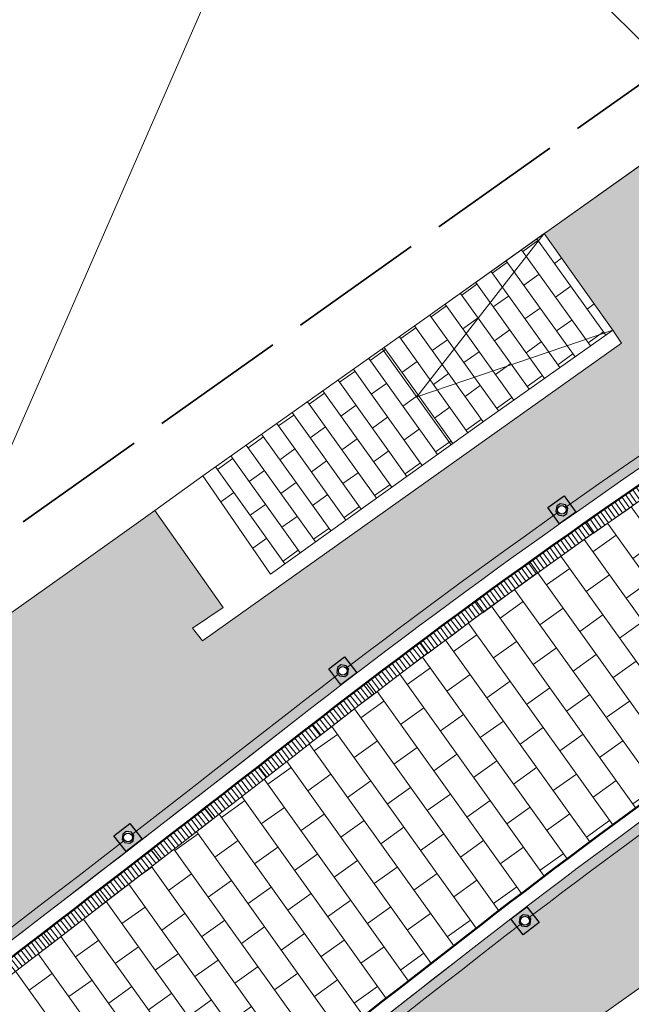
# Model space of a CAD drawing. Header units: metres. Extents: x 196674 to 197628, y 355499 to 356232.
# Tile 191 of 209: x 196792 to 196801, y 356143 to 356158. Entities that reach past the tile are written whole.
import ezdxf

# ---------------------------------------------------------------- set-up
doc = ezdxf.new("R2010")
doc.units = ezdxf.units.M
doc.set_wipeout_variables(frame=1)
doc.linetypes.add('ZZ-SYSTEEMGRENS-SO', pattern=[5, 4, -1])
doc.layers.get('0').update_dxf_attribs({"lineweight": 25})
for name, color, linetype, lineweight in [('N-WE-IE-MEUBILAIR_WEGMEUBILAIR_PAAL-S-50', 7, 'Continuous', 25), ('N-WE-VH-KANTOPSLUITING_ACHTERKANTBAND-G', 50, 'Continuous', 18), ('N-WE-VH-MATERIAALGRENS-G', 7, 'Continuous', 13), ('N-WE-VH-OPENVERHARDING_BETONSTRAATSTEEN_ZWART_WEISGRAU-SCHWARZ_230x160x100_MOLENSTRAAT-A', 252, 'Continuous', 0)]:
    doc.layers.add(name, color=color, linetype=linetype, lineweight=lineweight)
for name, color, linetype, lineweight, true_color in [('N-WE-KL-WATER-S-200', 7, 'Continuous', 25, 0x1e0ae6), ('N-WE-RI-GWA_GOOT_LIJNGOOT-S', 7, 'Continuous', 5, 0xff8000), ('N-WE-VH-KANTOPSLUITING_OPSLUITBAND_200X250-G', 7, 'Continuous', 50, 0x0029a5), ('N-WE-VH-OPENVERHARDING_STRAATBAKSTEEN_DF_HALFSTEENS_ROOD-A', 7, 'Continuous', 0, 0x8e230b), ('X-XX-AL-GRENS_SYSTEEMGRENS-G', 7, 'ZZ-SYSTEEMGRENS-SO', 35, 0xd60036)]:
    doc.layers.add(name, color=color, linetype=linetype, lineweight=lineweight, true_color=true_color)
doc.layers.add('N-WE-VH-HULPLIJN-G', color=40, linetype='Continuous', lineweight=5, plot=False)
doc.layers.add('X-XX-AL-HULPLIJN-G', color=234, linetype='Continuous', lineweight=18, plot=False)
pattern_1 = [(215.57, (196790.4262236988, 356144.8961409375), (-0.4326770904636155, -0.8183950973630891), [0.276, -0.276]), (305.57, (196790.4262236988, 356144.8961409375), (0.2244999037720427, 0.1605484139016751), [])]

# ---------------------------------------------------------------- blocks, each defined once
blk = doc.blocks.new('Betonpaal')
blk.add_wipeout([(-0.029999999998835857, 0.0850000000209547), (0.029999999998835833, 0.0850000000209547), (0.0849999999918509, 0.03000000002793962), (0.0849999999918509, -0.029999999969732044), (0.029999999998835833, -0.08500000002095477), (-0.029999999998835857, -0.08500000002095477), (-0.08499999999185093, -0.029999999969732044), (-0.08499999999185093, 0.03000000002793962)])
at = {"flags": 128}
for points in [[(-0.1475000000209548, 0.1475000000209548), (0.1474999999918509, 0.1475000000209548), (0.1474999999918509, -0.1474999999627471), (-0.1475000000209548, -0.1474999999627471)], [(0.02999999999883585, 0.08500000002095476), (-0.02999999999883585, 0.08500000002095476), (-0.08499999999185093, 0.03000000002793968), (-0.08499999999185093, -0.02999999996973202), (-0.02999999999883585, -0.08500000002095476), (0.02999999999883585, -0.08500000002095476), (0.08499999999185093, -0.02999999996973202), (0.08499999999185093, 0.03000000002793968)]]:
    blk.add_lwpolyline(points, close=True, dxfattribs=at)
blk.add_circle((0, 0), 0.065)
blk = doc.blocks.new('*U89')
at = {"layer": 'N-WE-IE-MEUBILAIR_WEGMEUBILAIR_PAAL-S-50', "rotation": 0.007495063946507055}
blk.add_blockref('Betonpaal', (0, 0), dxfattribs=at)
blk = doc.blocks.new('*U90')
at = {"color": 0, "linetype": 'ByBlock', "lineweight": -2, "transparency": 16777216}
for p, rotation in [((196799.6594684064, 356150.3374975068), 35.19030044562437), ((196796.4364040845, 356147.9689922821), 37.4311522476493), ((196793.276598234, 356145.5163288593), 37.73160290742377)]:
    blk.add_blockref('*U89', p, dxfattribs=dict(at, rotation=rotation))
blk = doc.blocks.new('*U93')
at = {"layer": 'N-WE-IE-MEUBILAIR_WEGMEUBILAIR_PAAL-S-50', "rotation": 0.00731569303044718}
blk.add_blockref('Betonpaal', (0, 0), dxfattribs=at)
blk = doc.blocks.new('*U94')
at = {"color": 0, "linetype": 'ByBlock', "lineweight": -2, "transparency": 16777216, "rotation": 37.49366008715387}
blk.add_blockref('*U93', (196799.1173430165, 356144.2910924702), dxfattribs=at)
blk = doc.blocks.new('Lijngoot 1000')
blk.add_wipeout([(0, 6.661338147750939e-16), (1.0000000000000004, 5.820810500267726e-11), (1.000000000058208, -0.1999999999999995), (5.820771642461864e-11, -0.1999999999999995)])
h = blk.add_hatch()
h.set_pattern_fill('ANSI31', color=256, scale=0.02, angle=45)
h.set_pattern_definition([(90, (2.91038304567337e-11, -0.1000000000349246), (-0.0635, 0), [])])
h.paths.add_polyline_path([(0, 0), (1, 5.820766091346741e-11), (1.000000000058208, -0.2), (5.820777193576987e-11, -0.2)])
at = {"flags": 128}
blk.add_lwpolyline([(0, 0), (1, 5.820766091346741e-11), (1.000000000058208, -0.2), (5.820777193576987e-11, -0.2)], close=True, dxfattribs=at)
blk = doc.blocks.new('*U166')
at = {"layer": 'N-WE-RI-GWA_GOOT_LIJNGOOT-S', "rotation": 0.03548835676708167}
blk.add_blockref('Lijngoot 1000', (0, 0), dxfattribs=at)
blk = doc.blocks.new('*U167')
at = {"layer": 'N-WE-KL-WATER-S-200', "color": 0, "linetype": 'ByBlock', "lineweight": -2, "transparency": 16777216, "rotation": 37.4984072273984}
blk.add_blockref('*U166', (196791.2401973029, 356143.5053934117), dxfattribs=at)
at = {"layer": 'N-WE-KL-WATER-S-200', "color": 0, "linetype": 'ByBlock', "lineweight": -2, "transparency": 16777216, "rotation": 37.58048405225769}
blk.add_blockref('*U166', (196792.0331312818, 356144.1147008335), dxfattribs=at)
at = {"layer": 'N-WE-KL-WATER-S-200', "color": 0, "linetype": 'ByBlock', "lineweight": -2, "transparency": 16777216, "rotation": 37.66256087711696}
blk.add_blockref('*U166', (196792.8251916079, 356144.7251435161), dxfattribs=at)
at = {"layer": 'N-WE-KL-WATER-S-200', "color": 0, "linetype": 'ByBlock', "lineweight": -2, "transparency": 16777216, "rotation": 37.74463770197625}
blk.add_blockref('*U166', (196793.6163766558, 356145.336720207), dxfattribs=at)
at = {"layer": 'N-WE-KL-WATER-S-200', "color": 0, "linetype": 'ByBlock', "lineweight": -2, "transparency": 16777216, "rotation": 37.82671452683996}
blk.add_blockref('*U166', (196794.4066848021, 356145.9494296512), dxfattribs=at)
at = {"layer": 'N-WE-KL-WATER-S-200', "color": 0, "linetype": 'ByBlock', "lineweight": -2, "transparency": 16777216, "rotation": 37.90879135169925}
blk.add_blockref('*U166', (196795.1961144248, 356146.5632705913), dxfattribs=at)
at = {"layer": 'N-WE-KL-WATER-S-200', "color": 0, "linetype": 'ByBlock', "lineweight": -2, "transparency": 16777216, "rotation": 37.90298307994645}
blk.add_blockref('*U166', (196795.9847282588, 356147.1781592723), dxfattribs=at)
at = {"layer": 'N-WE-KL-WATER-S-200', "color": 0, "linetype": 'ByBlock', "lineweight": -2, "transparency": 16777216, "rotation": 37.34084641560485}
blk.add_blockref('*U166', (196796.7767812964, 356147.7886049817), dxfattribs=at)
at = {"layer": 'N-WE-KL-WATER-S-200', "color": 0, "linetype": 'ByBlock', "lineweight": -2, "transparency": 16777216, "rotation": 36.77870975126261}
blk.add_blockref('*U166', (196797.574785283, 356148.391250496), dxfattribs=at)
at = {"layer": 'N-WE-KL-WATER-S-200', "color": 0, "linetype": 'ByBlock', "lineweight": -2, "transparency": 16777216, "rotation": 36.21657308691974}
blk.add_blockref('*U166', (196798.3786634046, 356148.9860378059), dxfattribs=at)
at = {"layer": 'N-WE-KL-WATER-S-200', "color": 0, "linetype": 'ByBlock', "lineweight": -2, "transparency": 16777216, "rotation": 35.6544364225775}
blk.add_blockref('*U166', (196799.1883382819, 356149.5729096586), dxfattribs=at)
at = {"layer": 'N-WE-KL-WATER-S-200', "color": 0, "linetype": 'ByBlock', "lineweight": -2, "transparency": 16777216, "rotation": 35.09229975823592}
blk.add_blockref('*U166', (196800.0037319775, 356150.1518095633), dxfattribs=at)

msp = doc.modelspace()

# ---------------------------------------------------------------- hatches: boundary and pattern name
at = {"layer": 'N-WE-VH-OPENVERHARDING_BETONSTRAATSTEEN_ZWART_WEISGRAU-SCHWARZ_230x160x100_MOLENSTRAAT-A'}
h = msp.add_hatch(dxfattribs=at)
h.set_pattern_fill('AVH-BSS_KEIFORMAAT_HALFST', color=256, scale=4, angle=215.57, pattern_type=2)
h.set_pattern_definition([(215.57, (196793.0956163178, 356392.0304392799), (-0.09731748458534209, -0.5859430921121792), [0.42, -0.42]), (305.57, (196793.0956163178, 356392.0304392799), (0.3416302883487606, 0.2443128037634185), [])])
edge = h.paths.add_edge_path()
edge.add_line((196812.9287444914, 356153.545989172), (196816.8662164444, 356155.6179241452))
edge.add_arc((196820.5915921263, 356148.5382838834), 7.999983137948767, 105.5681667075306, 117.7537823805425, ccw=False)
edge.add_line((196818.444519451, 356156.2447622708), (196816.992735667, 356159.6733941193))
edge.add_line((196816.992735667, 356159.6733941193), (196816.8675227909, 356159.9691054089))
edge.add_line((196816.8675227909, 356159.9691054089), (196816.3973854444, 356159.7213427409))
edge.add_line((196816.3973854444, 356159.7213427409), (196816.4901873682, 356159.5452482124))
edge.add_line((196816.4901873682, 356159.5452482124), (196811.3552134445, 356156.848272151))
edge.add_arc((196858.477441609, 356066.9977437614), 101.4574878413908, 117.6748227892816, 128.0100181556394)
edge.add_arc((196356.6812788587, 356709.8712389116), 714.0704131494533, 306.1498087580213, 307.968754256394, ccw=False)
edge.add_line((196777.9103743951, 356133.2755365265), (196780.0722519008, 356130.3394702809))
edge.add_arc((196366.2941227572, 356697.337147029), 701.9249999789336, 306.1208618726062, 307.979671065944)
edge.add_arc((196858.5995986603, 356066.7538312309), 98.07499987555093, 117.7537694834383, 127.9796710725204, ccw=False)
at = {"layer": 'N-WE-VH-OPENVERHARDING_STRAATBAKSTEEN_DF_HALFSTEENS_ROOD-A'}
h = msp.add_hatch(dxfattribs=at)
h.set_pattern_fill('AVH-BSS_DIKFORMAAT_HALFST', color=256, scale=4, angle=215.57, pattern_type=2)
h.set_pattern_definition(pattern_1)
edge = h.paths.add_edge_path()
edge.add_arc((196858.5999346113, 356066.75402385), 102.1249999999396, 117.75376948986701, 127.97967106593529, ccw=False)
edge.add_line((196811.0431057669, 356157.1302577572), (196816.7896006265, 356160.1541176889))
edge.add_line((196816.7896006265, 356160.1541176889), (196815.8694818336, 356162.3271331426))
edge.add_line((196815.8694818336, 356162.3271331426), (196815.5156674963, 356162.2119255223))
edge.add_line((196815.5156674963, 356162.2119255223), (196815.414312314, 356162.537663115))
edge.add_line((196815.414312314, 356162.537663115), (196815.3377053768, 356162.5100631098))
edge.add_line((196815.3377053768, 356162.5100631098), (196815.3780195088, 356162.3761146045))
edge.add_line((196815.3780195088, 356162.3761146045), (196814.0976350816, 356161.870671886))
edge.add_line((196814.0976350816, 356161.870671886), (196814.0360465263, 356162.0657423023))
edge.add_line((196814.0360465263, 356162.0657423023), (196813.1577946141, 356161.7534897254))
edge.add_line((196813.1577946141, 356161.7534897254), (196813.1905251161, 356161.5230950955))
edge.add_line((196813.1905251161, 356161.5230950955), (196811.9369931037, 356161.1099704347))
edge.add_line((196811.9369931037, 356161.1099704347), (196811.8801426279, 356161.2981220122))
edge.add_line((196811.8801426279, 356161.2981220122), (196811.6384724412, 356161.217071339))
edge.add_line((196811.6384724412, 356161.217071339), (196810.6835088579, 356160.8715228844))
edge.add_line((196810.6835088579, 356160.8715228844), (196806.2968111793, 356159.3024254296))
edge.add_line((196806.2968111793, 356159.3024254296), (196802.85663606, 356156.8584873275))
edge.add_line((196802.85663606, 356156.8584873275), (196803.9570108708, 356155.3095601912))
edge.add_line((196803.9570108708, 356155.3095601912), (196802.9193345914, 356154.5723835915))
edge.add_line((196802.9193345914, 356154.5723835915), (196801.8189597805, 356156.1213107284))
edge.add_line((196801.8189597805, 356156.1213107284), (196799.4750611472, 356154.4561794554))
edge.add_line((196799.4750611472, 356154.4561794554), (196799.4006466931, 356154.4030704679))
edge.add_line((196799.4006466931, 356154.4030704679), (196800.4090656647, 356152.9835836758))
edge.add_line((196800.4090656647, 356152.9835836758), (196800.5393428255, 356152.791315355))
edge.add_line((196800.5393428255, 356152.791315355), (196794.3716275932, 356148.4088483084))
edge.add_line((196794.3716275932, 356148.4088483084), (196794.2234455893, 356148.5988852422))
edge.add_line((196794.2234455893, 356148.5988852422), (196794.6747048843, 356148.8993689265))
edge.add_line((196794.6747048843, 356148.8993689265), (196793.6723409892, 356150.3272832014))
edge.add_line((196793.6723409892, 356150.3272832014), (196792.3497349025, 356149.388754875))
edge.add_line((196792.3497349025, 356149.388754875), (196790.219280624, 356147.8765428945))
edge.add_line((196790.219280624, 356147.8765428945), (196791.3190337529, 356146.3271742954))
edge.add_line((196791.3190337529, 356146.3271742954), (196790.2505834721, 356145.5687804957))
edge.add_line((196790.2505834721, 356145.5687804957), (196789.1508303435, 356147.1181490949))
edge.add_line((196789.1508303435, 356147.1181490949), (196785.9868025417, 356144.8722990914))
edge.add_line((196785.9868025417, 356144.8722990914), (196787.0865556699, 356143.322930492))
edge.add_line((196787.0865556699, 356143.322930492), (196786.0467490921, 356142.584868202))
edge.add_line((196786.0467490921, 356142.584868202), (196784.9484185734, 356144.1322325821))
edge.add_line((196784.9484185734, 356144.1322325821), (196781.7674154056, 356141.8773473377))
edge.add_line((196781.7674154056, 356141.8773473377), (196782.8671155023, 356140.3280534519))
edge.add_line((196782.8671155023, 356140.3280534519), (196781.831304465, 356139.591398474))
edge.add_line((196781.831304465, 356139.591398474), (196780.7297249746, 356141.140331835))
edge.add_line((196780.7297249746, 356141.140331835), (196777.5515819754, 356138.8796873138))
edge.add_line((196777.5515819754, 356138.8796873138), (196778.6508778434, 356137.3299942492))
edge.add_line((196778.6508778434, 356137.3299942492), (196777.6164081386, 356136.596179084))
edge.add_line((196777.6164081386, 356136.596179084), (196776.5171122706, 356138.1458721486))
edge.add_line((196776.5171122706, 356138.1458721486), (196774.1471756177, 356136.4620852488))
edge.add_line((196774.1471756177, 356136.4620852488), (196764.6572064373, 356129.7431866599))
edge.add_line((196764.6572064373, 356129.7431866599), (196764.062846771, 356129.3627139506))
edge.add_line((196764.062846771, 356129.3627139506), (196765.6358015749, 356127.1402017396))
edge.add_line((196765.6358015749, 356127.1402017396), (196773.9277354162, 356133.0087126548))
edge.add_line((196773.9277354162, 356133.0087126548), (196774.1173527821, 356132.750697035))
edge.add_line((196774.1173527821, 356132.750697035), (196767.1735963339, 356127.8211640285))
edge.add_line((196767.1735963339, 356127.8211640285), (196765.4864257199, 356126.6234026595))
edge.add_line((196765.4864257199, 356126.6234026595), (196766.3150467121, 356125.4867957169))
edge.add_arc((196366.294458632, 356697.3373397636), 697.874999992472, 304.9735378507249, 307.979671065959)
h = msp.add_hatch(dxfattribs=at)
h.set_pattern_fill('AVH-BSS_DIKFORMAAT_HALFST', color=256, scale=4, angle=215.57, pattern_type=2)
h.set_pattern_definition([(215.57, (196789.0177439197, 356133.8977733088), (-0.4326770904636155, -0.8183950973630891), [0.276, -0.276]), (305.57, (196789.0177439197, 356133.8977733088), (0.2244999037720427, 0.1605484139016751), [])])
edge = h.paths.add_edge_path()
edge.add_line((196789.0177439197, 356133.8977733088), (196788.5930925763, 356134.4894693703))
edge.add_line((196788.5930925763, 356134.4894693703), (196797.1664099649, 356140.7204919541))
edge.add_line((196797.1664099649, 356140.7204919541), (196807.0749517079, 356147.7590037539))
edge.add_line((196807.0749517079, 356147.7590037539), (196813.7764382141, 356150.7597590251))
edge.add_line((196813.7764382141, 356150.7597590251), (196813.7078293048, 356150.9845116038))
edge.add_line((196813.7078293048, 356150.9845116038), (196815.7296891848, 356151.8921634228))
edge.add_line((196815.7296891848, 356151.8921634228), (196815.8195648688, 356151.6792093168))
edge.add_line((196815.8195648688, 356151.6792093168), (196816.2855491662, 356151.8882656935))
edge.add_line((196816.2855491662, 356151.8882656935), (196816.1652459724, 356152.1631013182))
edge.add_line((196816.1652459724, 356152.1631013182), (196816.8346109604, 356152.4488588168))
edge.add_line((196816.8346109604, 356152.4488588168), (196816.9534374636, 356152.1733927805))
edge.add_line((196816.9534374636, 356152.1733927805), (196819.6679262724, 356153.3564670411))
edge.add_line((196819.6679262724, 356153.3564670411), (196818.5235140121, 356156.059189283))
edge.add_arc((196820.5595922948, 356148.6352585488), 7.698075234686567, 105.3367615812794, 117.3048881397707)
edge.add_line((196817.0282899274, 356155.4755996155), (196813.0221586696, 356153.3691609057))
edge.add_arc((196858.599741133, 356066.7543234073), 97.87464481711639, 117.7537881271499, 127.9796733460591)
edge.add_arc((196366.2944586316, 356697.3373397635), 702.124999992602, 304.9803159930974, 307.97967334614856, ccw=False)
edge.add_line((196768.8191980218, 356122.051889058), (196770.0166493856, 356120.4093630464))
edge.add_line((196770.0166493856, 356120.4093630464), (196772.3454490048, 356122.062520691))
edge.add_line((196772.3454490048, 356122.062520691), (196771.8326904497, 356122.8095734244))
edge.add_line((196771.8326904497, 356122.8095734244), (196773.2963276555, 356123.8441068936))
edge.add_line((196773.2963276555, 356123.8441068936), (196773.82748299, 356123.114580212))
edge.add_line((196773.82748299, 356123.114580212), (196775.6365815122, 356124.3988148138))
edge.add_line((196775.6365815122, 356124.3988148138), (196775.1124180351, 356125.1223072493))
edge.add_line((196775.1124180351, 356125.1223072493), (196776.6014041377, 356126.1791428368))
edge.add_line((196776.6014041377, 356126.1791428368), (196777.1104573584, 356125.4450830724))
edge.add_line((196777.1104573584, 356125.4450830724), (196778.9228314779, 356126.7316429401))
edge.add_line((196778.9228314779, 356126.7316429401), (196778.3841761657, 356127.4900826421))
edge.add_line((196778.3841761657, 356127.4900826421), (196779.8682824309, 356128.5292333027))
edge.add_line((196779.8682824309, 356128.5292333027), (196780.398925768, 356127.7794860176))
edge.add_line((196780.398925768, 356127.7794860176), (196782.1779996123, 356129.042406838))
edge.add_line((196782.1779996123, 356129.042406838), (196781.6458563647, 356129.7932050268))
edge.add_line((196781.6458563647, 356129.7932050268), (196783.1082266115, 356130.8379794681))
edge.add_line((196783.1082266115, 356130.8379794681), (196783.6467189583, 356130.0850146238))
edge.add_line((196783.6467189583, 356130.0850146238), (196785.455409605, 356131.3689596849))
edge.add_line((196785.455409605, 356131.3689596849), (196784.9180801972, 356132.1278648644))
edge.add_line((196784.9180801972, 356132.1278648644), (196786.3740277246, 356133.1633553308))
edge.add_line((196786.3740277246, 356133.1633553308), (196786.9228304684, 356132.4106457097))
edge.add_line((196786.9228304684, 356132.4106457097), (196789.0177439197, 356133.8977733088))
h = msp.add_hatch(dxfattribs=at)
h.set_pattern_fill('AVH-BSS_DIKFORMAAT_HALFST', color=256, scale=4, angle=215.57, pattern_type=2)
h.set_pattern_definition(pattern_1)
h.paths.add_polyline_path([(196794.3752659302, 356150.8380207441), (196795.3730088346, 356149.3935429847), (196798.506950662, 356151.6368252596), (196800.4090656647, 356152.9835836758), (196799.4006466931, 356154.4030704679), (196797.7241000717, 356153.2065328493)])

# ---------------------------------------------------------------- next in the draw order: block references
at = {"layer": 'N-WE-KL-WATER-S-200'}
msp.add_blockref('*U167', (-0.0003358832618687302, -0.0001927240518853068), dxfattribs=at)

# ---------------------------------------------------------------- next in the draw order: linework, layer by layer
at = {"layer": 'N-WE-VH-HULPLIJN-G', "flags": 128}
for points in [[(196768.1483947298, 356141.2265640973), (196776.61, 356138.2), (196777.45, 356138.85), (196776.8888875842, 356147.0299316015), (196780.81, 356141.2), (196781.65, 356141.87), (196780.6195867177, 356150.5971379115), (196785.03, 356144.19), (196785.88, 356144.85), (196784.4727241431, 356150.9411036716), (196789.24, 356147.17), (196790.08, 356147.9), (196796.1613049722, 356161.8323793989), (196801.92, 356156.16), (196802.74, 356156.85), (196801.7171769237, 356166.1018123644)], [(196735.9420043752, 356153.0645919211), (196741.1307085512, 356148.2877374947), (196744.6897071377, 356145.0079085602), (196750.3739057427, 356140.7098835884), (196754.1710225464, 356137.8373266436), (196759.2517792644, 356132.9169100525), (196762.9133918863, 356129.4399483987), (196763.4443275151, 356129.4180742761), (196764.062846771, 356129.3627139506), (196764.6572064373, 356129.7431866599), (196774.1471756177, 356136.4620852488), (196781.2372270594, 356141.5010157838), (196792.3497349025, 356149.388754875), (196793.6723409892, 356150.3272832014), (196794.3752659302, 356150.8380207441), (196797.7241000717, 356153.2065328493), (196799.4750611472, 356154.4561794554), (196806.2968111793, 356159.3024254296), (196810.6835088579, 356160.8715228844)], [(196806.2968111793, 356159.3024254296), (196802.85663606, 356156.8584873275), (196803.9570108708, 356155.3095601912), (196802.9193345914, 356154.5723835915), (196801.8189597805, 356156.1213107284), (196799.4750611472, 356154.4561794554), (196799.4006466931, 356154.4030704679), (196800.4090656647, 356152.9835836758), (196800.5393428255, 356152.791315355), (196794.3716275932, 356148.4088483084), (196794.2234455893, 356148.5988852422), (196794.6747048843, 356148.8993689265), (196793.6723409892, 356150.3272832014), (196792.3497349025, 356149.388754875), (196790.219280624, 356147.8765428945)], [(196793.6723409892, 356150.3272832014), (196794.6747048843, 356148.8993689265), (196794.2234455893, 356148.5988852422), (196794.3716275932, 356148.4088483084), (196800.5393428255, 356152.791315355), (196800.4090656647, 356152.9835836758), (196799.4005314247, 356154.4032327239)], [(196780.2170917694, 356095.5587500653), (196776.2002910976, 356105.5159804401), (196775.6988398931, 356106.747830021), (196774.8187127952, 356108.8108035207), (196773.0935671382, 356113.3030594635), (196771.3041336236, 356117.2758473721), (196771.0113864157, 356117.1594044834), (196770.732929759, 356117.8712936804), (196770.8609951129, 356117.932529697), (196770.722096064, 356118.3895694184), (196770.9893032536, 356118.4847574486), (196771.1068030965, 356118.2158254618), (196775.8932325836, 356120.0236277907), (196783.1405765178, 356126.0160037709), (196790.3894581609, 356131.9864690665), (196788.5930925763, 356134.4894693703), (196797.1664099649, 356140.7204919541), (196807.0749517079, 356147.7590037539)], [(196773.82748299, 356123.114580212), (196775.6365815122, 356124.3988148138), (196775.1124180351, 356125.1223072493), (196776.6014041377, 356126.1791428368), (196777.1104573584, 356125.4450830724), (196778.9228314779, 356126.7316429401), (196778.3841761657, 356127.4900826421), (196779.8682824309, 356128.5292333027), (196780.398925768, 356127.7794860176), (196782.1779996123, 356129.042406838), (196781.6458563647, 356129.7932050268), (196783.1082266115, 356130.8379794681), (196783.6467189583, 356130.0850146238), (196785.455409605, 356131.3689596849), (196784.9180801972, 356132.1278648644), (196786.3740277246, 356133.1633553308), (196786.9228304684, 356132.4106457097), (196789.0177439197, 356133.8977733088), (196788.5930925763, 356134.4894693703), (196797.1664099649, 356140.7204919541), (196807.0749517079, 356147.7590037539)]]:
    msp.add_lwpolyline(points, dxfattribs=at)
for points in [[(196816.9549405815, 356160.9274174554), (196816.6648292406, 356160.7765390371), (196813.1229523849, 356158.9345125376, 0.0891559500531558), (196810.9732548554, 356157.2630013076, 0.04464854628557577), (196795.6617564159, 356147.3701596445, -0.00824873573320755), (196777.2856373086, 356133.5054262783, -0.009323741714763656)], [(196766.3150467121, 356125.4867957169, 0.01311748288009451), (196795.7540636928, 356147.2519252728, -0.04464854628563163), (196811.0431057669, 356157.1302577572)], [(196841.9064225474, 356115.8676421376), (196840.9637797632, 356117.985961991, -0.01358580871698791), (196838.8904860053, 356123.0081553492), (196828.0667946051, 356151.3891560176, 0.4498288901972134), (196816.8665523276, 356155.6181168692), (196812.9290803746, 356153.546181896, 0.04464854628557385), (196798.2463601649, 356144.0595972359, -0.01308928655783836), (196768.7013557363, 356122.2135315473, -0.01308928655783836)], [(196813.0221586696, 356153.3691609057, 0.04464847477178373), (196798.3694585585, 356143.901968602, -0.01308791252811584), (196768.8191980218, 356122.051889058)], [(196812.0979907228, 356152.7060160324, 0.04176099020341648), (196798.4617438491, 356143.7837170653, -0.008248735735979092), (196779.9657904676, 356129.8285690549)]]:
    msp.add_lwpolyline(points, format="xyb", dxfattribs=at)
msp.add_lwpolyline([(196812.9287444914, 356153.545989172), (196816.8662164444, 356155.6179241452, -0.05321993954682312), (196818.444519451, 356156.2447622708), (196816.992735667, 356159.6733941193), (196816.8675227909, 356159.9691054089), (196816.3973854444, 356159.7213427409), (196816.4901873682, 356159.5452482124), (196811.3552134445, 356156.848272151, 0.04512639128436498), (196795.9999967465, 356146.9364122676, -0.007936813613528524), (196777.9103743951, 356133.2755365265), (196780.0722519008, 356130.3394702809, 0.008110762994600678), (196798.2460242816, 356144.0594045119, -0.04464854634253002)], format="xyb", close=True, dxfattribs=at)
msp.add_lwpolyline([(196794.3752659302, 356150.8380207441), (196795.3730088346, 356149.3935429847), (196798.506950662, 356151.6368252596), (196800.4090656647, 356152.9835836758), (196799.4006466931, 356154.4030704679), (196797.7241000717, 356153.2065328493)], close=True, dxfattribs=at)
at = {"layer": 'N-WE-VH-KANTOPSLUITING_ACHTERKANTBAND-G', "flags": 128}
for points in [[(196816.7896006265, 356160.1541176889), (196811.0431057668, 356157.1302577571, 0.04464854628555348), (196795.7540636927, 356147.2519252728, -0.008403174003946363), (196777.0255559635, 356133.1303907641, -0.008403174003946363)], [(196818.498406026, 356156.0522575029, 0.0514201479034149), (196817.0282899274, 356155.4755996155), (196813.0221586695, 356153.3691609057, 0.04464854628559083), (196798.3694365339, 356143.901951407, -0.008395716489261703), (196779.5438052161, 356129.7067440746, -0.008395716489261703)]]:
    msp.add_lwpolyline(points, format="xyb", dxfattribs=at)
at = {"layer": 'N-WE-VH-KANTOPSLUITING_OPSLUITBAND_200X250-G', "flags": 128}
for points in [[(196816.8678586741, 356159.9692981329), (196811.1362403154, 356156.9532663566, 0.04464854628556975), (196795.8771400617, 356147.0942794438, -0.007042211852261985), (196780.2093165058, 356135.2135135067, -0.007042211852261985)], [(196818.4448553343, 356156.2449549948, 0.05321982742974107), (196816.8665523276, 356155.6181168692), (196812.9290803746, 356153.546181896, 0.04464854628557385), (196798.2463601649, 356144.0595972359, -0.007042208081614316), (196782.4921344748, 356132.1133131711, -0.007042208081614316)]]:
    msp.add_lwpolyline(points, format="xyb", dxfattribs=at)
at = {"layer": 'N-WE-VH-MATERIAALGRENS-G', "flags": 128}
for points in [[(196799.4005314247, 356154.4032327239), (196797.5252722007, 356151.9999166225), (196800.4090656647, 356152.9835836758)], [(196800.4090656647, 356152.9835836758), (196799.4005314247, 356154.4032327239)], [(196797.0208417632, 356152.7046231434), (196798.0297026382, 356151.2952101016)]]:
    msp.add_lwpolyline(points, dxfattribs=at)

# ---------------------------------------------------------------- next in the draw order: block references
msp.add_blockref('*U90', (0, 0))

# ---------------------------------------------------------------- next in the draw order: block references
msp.add_blockref('*U94', (0, 0))

# ---------------------------------------------------------------- next in the draw order: linework, layer by layer
at = {"layer": 'X-XX-AL-GRENS_SYSTEEMGRENS-G', "ltscale": 0.5, "flags": 128}
msp.add_lwpolyline([(197173.0845801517, 355664.4267221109), (197172.678291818, 355658.1040395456), (197176.2062336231, 355657.9276386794), (197179.6585214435, 355660.8258546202), (197196.8460500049, 355641.1849859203), (197196.618113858, 355640.9851655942), (197203.3658004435, 355633.2880423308), (197204.598351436, 355636.2035375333), (197206.181120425, 355637.5931654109), (197210.3450714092, 355632.9793581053), (197211.1344663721, 355633.8542043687), (197215.577003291, 355630.1111014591), (197222.812057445, 355638.6980935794), (197225.7729980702, 355636.1981525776), (197252.4997837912, 355613.6295939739), (197256.3974516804, 355618.2471244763), (197230.4350738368, 355640.1698336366), (197234.5465854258, 355645.0395252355), (197230.9951246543, 355648.102425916), (197227.7363916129, 355651.014992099), (197227.7150354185, 355650.9915016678), (197227.3858924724, 355651.2966605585), (197230.5297411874, 355654.3837220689), (197222.7747070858, 355662.5864016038), (197213.3031688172, 355673.0409596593), (197208.7438719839, 355679.5515306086), (197204.6678372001, 355688.2834966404), (197202.9207222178, 355693.3147658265), (197202.5296188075, 355695.8358091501), (197209.2561496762, 355696.7388380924), (197208.765603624, 355699.4053961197), (197208.8375775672, 355699.4157603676), (197208.4960738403, 355702.0476424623), (197209.7550059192, 355702.1614664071), (197209.6289773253, 355703.3557373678), (197209.431316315, 355705.9322142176), (197209.3853665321, 355708.5054020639), (197209.4909423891, 355711.0763696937), (197209.825975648, 355714.406320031), (197209.1003553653, 355714.700446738), (197209.2732684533, 355715.2254737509), (197208.7827839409, 355715.4092287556), (197209.8333840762, 355718.2914021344), (197204.6571410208, 355720.1605124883), (197206.9259623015, 355726.3911903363), (197207.3755778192, 355727.6258113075), (197205.6951706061, 355728.2354618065), (197201.970541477, 355729.6509828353, -0.03199396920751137), (197199.2658455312, 355725.4928494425), (197194.4988616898, 355729.2364659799), (197191.8020115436, 355731.3330088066), (197190.6829954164, 355730.2418318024), (197188.9323846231, 355731.7580333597, 0.01582069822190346), (197191.308975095, 355733.798286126), (197190.5246250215, 355734.700084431), (197189.8547559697, 355735.4391273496), (197188.5065648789, 355737.3969406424), (197188.3768484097, 355737.5504837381), (197186.2264232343, 355740.6599554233), (197185.4143065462, 355740.8273772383), (197177.0047230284, 355735.000759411), (197161.0308464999, 355735.7499021), (197143.9921317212, 355736.546230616), (197117.3114725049, 355737.8750504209), (197104.5701917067, 355738.4152468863), (197089.3270001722, 355739.2400485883), (197089.4979420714, 355743.4763910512), (197087.6423294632, 355744.6045541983), (197087.2320594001, 355744.8539874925), (197086.4302028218, 355745.4612094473), (197085.6301577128, 355746.0670596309), (197084.2515270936, 355747.3631431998), (197083.0033431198, 355748.790046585), (197081.9521148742, 355750.2640411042), (197081.052108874, 355751.8364435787), (197080.680597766, 355752.6629727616), (197080.3089695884, 355753.4897623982), (197079.7287775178, 355755.2084983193), (197079.3027229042, 355757.0287405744), (197079.0552433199, 355758.8767777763), (197078.9881413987, 355760.748092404), (197079.0484954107, 355761.6954089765), (197079.4901165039, 355761.5482019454), (197081.8987959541, 355767.3947458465), (197083.4122910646, 355769.9863346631), (197084.9290730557, 355772.1438856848), (197085.2777218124, 355772.6391357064), (197085.9504292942, 355773.4546849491), (197087.2615113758, 355775.0451778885), (197089.4568843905, 355777.2328139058), (197092.7058230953, 355779.8115121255), (197090.7255592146, 355782.8612331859), (197090.5279328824, 355783.1655891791), (197094.0593130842, 355784.7965387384), (197089.240221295, 355793.944965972), (197079.8514273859, 355789.6587774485), (197073.1066642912, 355808.1301448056), (197062.6964714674, 355839.0387078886), (197050.201550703, 355834.8591941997), (197054.256388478, 355823.4068109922), (197060.9054150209, 355805.9824325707), (197064.0917084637, 355798.9340248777), (197065.6061934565, 355785.3714584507), (197066.4118943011, 355778.1591798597), (197064.2976158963, 355775.7696807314), (197061.8930028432, 355773.065075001), (197059.8798242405, 355770.937906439), (197059.567781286, 355770.7063368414), (197054.395078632, 355766.8676324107), (197050.1449273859, 355764.4954855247), (197046.646028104, 355763.2036366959), (197046.6485450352, 355763.1967402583), (197042.8018864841, 355761.7681380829), (197042.6247659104, 355761.7025895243), (197032.2172606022, 355760.2665015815), (197022.1724443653, 355758.1057256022), (197022.1490316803, 355758.1349914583), (197018.4791559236, 355757.3507739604), (197017.1834583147, 355757.8590001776), (197013.9320116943, 355762.4906063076), (197012.2359937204, 355764.9334332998), (197011.548662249, 355765.9454268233), (197009.5874376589, 355768.7952768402), (197008.1879451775, 355770.6627745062), (197008.1739746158, 355770.651876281), (197004.3621297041, 355775.7021426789), (197000.7500667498, 355780.6711859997), (196997.3281167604, 355785.4310589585), (196992.0624097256, 355792.5561596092), (196987.5636689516, 355799.6503659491), (196980.2918957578, 355812.3582609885), (196971.7451011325, 355828.1610038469), (196956.4456734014, 355821.2458726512), (196960.0166344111, 355812.4100996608), (196962.4976294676, 355807.0886023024, -0.6085831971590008), (196961.4131292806, 355806.2394416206), (196970.6320923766, 355792.5786144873), (196976.225457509, 355784.303374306), (196982.879968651, 355776.9163582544), (196982.5041383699, 355776.476222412), (196987.7472751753, 355765.3430715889), (196990.3620391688, 355759.9089379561), (196989.6128942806, 355758.3801676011), (196986.801356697, 355757.089894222), (196981.5916446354, 355758.3619052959), (196976.4931413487, 355759.6093032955), (196973.9250311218, 355760.2238822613), (196971.9270970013, 355760.7020113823), (196970.093883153, 355761.1263081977), (196965.2690985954, 355762.243003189), (196955.7026120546, 355764.457163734), (196954.8259486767, 355764.7114400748), (196955.7288446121, 355765.5914382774), (196946.4199106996, 355767.8862061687), (196945.5109518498, 355767.0898728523), (196943.3561815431, 355767.6616250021), (196942.0243707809, 355768.0150110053), (196940.699224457, 355768.3753913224), (196937.911680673, 355769.161377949), (196937.9158913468, 355769.1720679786), (196934.1448626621, 355770.5833311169), (196931.0328001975, 355771.949971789), (196928.1497259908, 355773.3159879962), (196926.2238803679, 355774.3657393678), (196926.7008714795, 355775.2077771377), (196923.9720996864, 355776.8118532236), (196922.1171638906, 355777.9575551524), (196917.5440237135, 355780.8012867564), (196917.0166342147, 355779.9474843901), (196915.4224701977, 355780.9309636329), (196913.0167641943, 355782.4772167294), (196912.757872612, 355782.6539056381), (196911.190523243, 355783.7714957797), (196908.5042566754, 355786.2619442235), (196907.2206986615, 355787.4460719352), (196905.8442773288, 355789.1071714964), (196903.2522146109, 355793.7425243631), (196899.3236920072, 355801.1348770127), (196896.7844047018, 355806.8801932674), (196892.3931631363, 355816.7971943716), (196889.396342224, 355823.7408055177), (196885.4294056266, 355833.1531130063), (196886.3148759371, 355833.6745129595), (196885.0357126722, 355834.4994199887), (196884.9096875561, 355834.6903417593), (196883.5318420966, 355838.2464489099), (196881.8574062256, 355842.456115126), (196879.7964254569, 355847.3435551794), (196879.5508475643, 355847.9274201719), (196877.9207976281, 355851.9810838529), (196875.2708346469, 355858.5729917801), (196872.6243587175, 355865.1536886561), (196870.4789281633, 355870.5362599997), (196868.3870366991, 355875.7889875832), (196865.3800609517, 355883.3409266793), (196863.5295936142, 355887.9873007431), (196863.4110328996, 355888.2849971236), (196862.7400305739, 355889.9711056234), (196863.0622626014, 355890.0962442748), (196861.3970005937, 355894.1395962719), (196861.4037374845, 355894.142038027), (196859.229652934, 355899.4431236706), (196859.0298403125, 355899.3580359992), (196858.8952095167, 355899.696553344), (196858.3959365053, 355900.9492390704), (196849.546747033, 355923.1807260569), (196850.1922005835, 355924.6939033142), (196860.258528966, 355928.6657372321), (196869.5490503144, 355931.0234685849), (196873.3453938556, 355931.8019435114), (196886.2438454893, 355935.4284136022), (196898.3098795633, 355938.5764862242), (196898.3110943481, 355938.5724965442), (196903.1917021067, 355939.7712405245), (196904.7097162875, 355939.0568809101), (196905.0282216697, 355938.2924679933), (196909.0130922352, 355939.952830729), (196908.2642147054, 355942.2627148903), (196902.9799573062, 355958.738663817), (196902.4497829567, 355960.2008490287), (196901.8115777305, 355961.6192158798), (196900.9680556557, 355963.3204536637), (196898.0063144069, 355968.7541705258), (196894.5625896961, 355975.3226559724), (196892.3896866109, 355979.4813913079), (196888.5416758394, 355987.5664713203), (196887.4815956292, 355987.0834539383), (196885.6442474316, 355986.3271839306), (196885.5076204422, 355986.6344104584), (196873.7642690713, 355982.4273955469), (196860.8311621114, 355977.7025315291), (196860.6501748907, 355978.1868262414), (196859.8859481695, 355980.2917607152), (196853.3128873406, 355977.7107309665), (196853.73029577, 355976.6477246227), (196849.4907683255, 355974.9886047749), (196849.0872389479, 355976.0301083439), (196843.9608105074, 355973.9918913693), (196837.8119168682, 355989.4043746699), (196834.5901124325, 355988.2958011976), (196829.2277835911, 355986.0429299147), (196828.1156368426, 355985.4996470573), (196826.3328622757, 355984.7522034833), (196824.2538081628, 355989.7933135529), (196823.3493071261, 355989.4238303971), (196821.5217528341, 355993.9636112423), (196822.4415567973, 355994.327010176), (196811.4142395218, 356022.6098143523), (196811.1941616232, 356022.5241126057), (196809.0787073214, 356027.7608173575), (196808.1570951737, 356027.399245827), (196802.10045471, 356042.8370581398), (196803.0324375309, 356043.2047289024), (196801.2251267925, 356047.7859519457), (196800.9629805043, 356047.6825342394), (196799.5580754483, 356051.2186581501), (196798.9326303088, 356050.9700967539), (196795.7620501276, 356058.7913388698), (196785.962956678, 356083.7526770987), (196782.5256602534, 356092.3853087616), (196783.4607012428, 356092.7526788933), (196781.019036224, 356098.8045971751), (196780.1137519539, 356098.4428009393), (196778.7301102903, 356101.9178165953), (196774.5320198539, 356112.348299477), (196772.2902714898, 356117.515377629), (196776.44078803, 356119.079716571), (196791.849465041, 356131.7811384), (196790.0748953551, 356134.2200693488), (196802.0204483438, 356142.8516660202), (196802.0676224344, 356142.8083428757), (196807.6543048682, 356146.8198669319), (196821.3261595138, 356152.9520820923), (196824.118863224, 356147.8038902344), (196826.9348279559, 356140.6494155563), (196826.9667213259, 356140.5675271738), (196829.5085456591, 356133.5350799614), (196829.5777539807, 356133.3434260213), (196832.2898444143, 356127.7055041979), (196833.7548698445, 356124.6604513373), (196834.9901440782, 356122.0931766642), (196835.0225480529, 356122.0325953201), (196835.1990731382, 356121.7003128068), (196837.0506620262, 356117.8328811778), (196837.4462851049, 356117.0125892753), (196839.1926216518, 356113.3926815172), (196841.4323661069, 356114.511984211), (196841.8392721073, 356113.6336860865), (196848.0955434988, 356116.517072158), (196847.6769788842, 356117.425259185), (196852.5147321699, 356119.6548795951), (196850.4481800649, 356123.3458274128), (196845.5717484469, 356132.2801574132), (196843.8176550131, 356136.7414412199), (196842.4688873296, 356140.1178663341), (196840.0819394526, 356146.0228419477), (196839.9684512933, 356146.3257976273), (196837.6473192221, 356152.5214195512), (196836.4018865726, 356158.1741344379), (196834.8989662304, 356157.8391461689), (196833.0580044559, 356165.8451506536), (196834.6039987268, 356166.1812686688), (196833.231549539, 356172.4004655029), (196818.5547710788, 356168.2850407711), (196819.0904617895, 356165.4031631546), (196818.6774567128, 356164.7734485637), (196805.8544307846, 356160.1790812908), (196763.847697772, 356130.3813046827), (196763.5509762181, 356130.4127969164), (196762.5818188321, 356130.5249803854), (196761.7183121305, 356129.7086118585, 0.04730650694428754), (196752.2297252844, 356136.4176360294), (196747.6793319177, 356140.070134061), (196742.0814451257, 356144.4630395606), (196738.7537234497, 356147.2546337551), (196734.7560397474, 356150.8499354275), (196729.666907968, 356145.2019173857), (196729.4110213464, 356144.9179294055), (196728.5373751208, 356145.25504501), (196726.9098917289, 356145.8830452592), (196726.6614752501, 356145.2392657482), (196726.5077088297, 356145.3668838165), (196724.5966113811, 356147.0002316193), (196723.2386024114, 356148.3499242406), (196720.9989937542, 356150.8008754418), (196719.8259691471, 356152.0571855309), (196717.8551161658, 356153.8806850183), (196716.3066054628, 356155.1783671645), (196713.4920412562, 356157.0380855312), (196712.711518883, 356157.526736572), (196710.5865978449, 356158.6597682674), (196709.0460740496, 356159.8798850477, -0.1436820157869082), (196707.9944026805, 356162.614189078), (196707.7956403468, 356165.0395700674), (196705.255843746, 356165.9921554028), (196703.9080476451, 356165.8817021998), (196704.296213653, 356161.5859622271), (196704.322643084, 356161.4572245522), (196699.9945406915, 356161.1598107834), (196700.4765585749, 356140.6409319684, -0.8375811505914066), (196697.1042396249, 356117.7401990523), (196690.2804314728, 356092.1839640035, 0.01148923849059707), (196682.1238954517, 356058.6533288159), (196678.2447453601, 356040.9444071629), (196676.8078900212, 356034.3849397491), (196676.7367004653, 356034.0373672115), (196673.76097036, 356020.1679628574), (196685.4972137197, 356017.0123139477), (196688.4141098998, 356023.4875724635), (196684.7023326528, 356025.1594317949), (196684.8709302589, 356032.3200466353), (196686.954459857, 356036.67925281), (196701.2270857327, 356066.3816892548), (196697.4228360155, 356068.2135735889), (196701.9253072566, 356087.990611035), (196702.113404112, 356090.4525884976), (196703.1938799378, 356090.1812386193), (196704.7481254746, 356094.7148607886), (196705.3277865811, 356095.9075069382), (196706.1690198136, 356096.9042763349), (196707.142583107, 356097.5850231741), (196708.3354430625, 356098.0646037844), (196709.2981925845, 356097.8962027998), (196710.1314496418, 356097.4912135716), (196711.0135994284, 356096.7398888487), (196711.613187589, 356094.6944549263), (196715.3306055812, 356098.6467015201), (196723.1713741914, 356104.959617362), (196732.8379125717, 356111.0407349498), (196733.3237033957, 356110.1763676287), (196733.395023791, 356110.047721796, 0.4142124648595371), (196734.754474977, 356109.6579975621), (196736.9542150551, 356108.9736747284, -0.02164444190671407), (196739.4192796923, 356107.5715157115, 0.0006306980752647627), (196739.4214182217, 356107.5701773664, -0.2262979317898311), (196739.4250952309, 356107.5644124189), (196739.8764398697, 356106.708415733), (196739.5816296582, 356106.4366577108), (196740.3007240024, 356104.7008456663), (196740.9509263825, 356104.9922062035), (196741.9809548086, 356103.0387080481), (196744.8395286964, 356104.2229286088, -0.3990416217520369), (196746.5871881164, 356103.5518771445), (196746.6513408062, 356103.3996378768), (196746.689370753, 356103.0266088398), (196746.4151777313, 356101.5848105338), (196747.429397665, 356101.3609511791), (196747.5333455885, 356101.2994572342), (196747.5384435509, 356101.2929342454), (196766.0705486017, 356056.7132555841), (196765.1623874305, 356056.3282861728), (196767.2394890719, 356051.1270879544), (196768.1793575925, 356051.5344794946), (196771.4711978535, 356043.8233024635), (196774.40164759, 356036.7635904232), (196774.0151730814, 356036.5839879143), (196774.7283105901, 356034.7171646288), (196775.4376722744, 356034.2825268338), (196775.853972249, 356033.3023071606), (196775.6600364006, 356032.5504327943), (196776.765634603, 356029.8908119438), (196776.718840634, 356029.8583752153), (196777.0974306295, 356028.7594125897), (196777.9658206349, 356027.7189745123), (196778.0591666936, 356026.3169710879), (196778.4461698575, 356025.4565066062), (196778.8262353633, 356024.4427094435), (196778.82622122, 356024.4427022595), (196778.8266270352, 356024.4416646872), (196779.3783198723, 356022.97006407), (196779.3990069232, 356022.9782259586), (196780.7255773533, 356019.5865020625), (196780.754093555, 356019.5982524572), (196782.2401021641, 356015.8367131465), (196783.4327975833, 356012.7766123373), (196782.5021506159, 356012.4159202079), (196784.7325956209, 356006.6609931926), (196786.038590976, 356007.1671596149), (196787.6956637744, 356002.99373992), (196787.5357676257, 356002.9336515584), (196788.527525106, 356000.4577747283), (196788.2725773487, 356000.3582829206), (196788.9724314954, 355999.1126709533), (196789.3908675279, 355998.5302971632), (196789.7536275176, 355998.0254125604), (196789.9147147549, 355996.5999778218), (196790.4410486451, 355995.4737364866), (196790.4469192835, 355995.47546678), (196790.6242366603, 355994.9662783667), (196790.9335315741, 355995.0883984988), (196793.8902314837, 355987.5860400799), (196793.7542048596, 355987.5476454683), (196795.505857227, 355983.2445885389), (196795.6242983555, 355983.312781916), (196796.991807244, 355979.8198586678), (196797.0047048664, 355979.7233568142), (196796.9933585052, 355979.6824914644), (196796.9669683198, 355979.6505170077), (196796.822975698, 355979.5766059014), (196795.3985459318, 355979.0322727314), (196797.1469514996, 355974.4569848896), (196797.1501836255, 355974.4582530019), (196795.4187218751, 355970.4877992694), (196796.2201695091, 355969.6560949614), (196797.0849824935, 355967.4537241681), (196798.9466017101, 355968.1847329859), (196800.5529653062, 355968.8170288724), (196800.6150046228, 355968.7023501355), (196800.8616512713, 355968.7744826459), (196801.6407865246, 355967.8232749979), (196801.6785991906, 355967.7771113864), (196801.6961792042, 355966.4146603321), (196801.7040832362, 355965.8020978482, 0.2098831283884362), (196802.0368526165, 355965.0700742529, 0.1229137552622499), (196802.0944480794, 355964.5891732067), (196802.9107575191, 355962.4451987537), (196803.0986146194, 355962.5296289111, 0.04929694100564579), (196803.2118388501, 355962.3687718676), (196804.3748923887, 355961.0206686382), (196804.4152792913, 355960.973855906), (196804.4401436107, 355960.2826278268), (196804.4459236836, 355960.1212617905), (196803.9148513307, 355960.1157297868), (196805.8237591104, 355955.3454282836), (196806.4277367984, 355955.633371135), (196806.6532355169, 355955.5186944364), (196807.0270248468, 355954.5686016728), (196806.896691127, 355954.2200849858), (196806.3685258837, 355953.9064868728), (196808.2467157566, 355949.1968786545), (196809.0713129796, 355949.5131897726), (196810.7611227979, 355945.21653999), (196812.8164223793, 355939.9905657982), (196815.7958787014, 355932.7153467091), (196817.2786866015, 355929.1286764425), (196819.2233460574, 355924.3463577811), (196820.974699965, 355919.8030463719), (196821.7022264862, 355917.7120897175), (196822.8275510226, 355914.9902061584), (196826.5518493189, 355905.5439142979), (196827.5083210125, 355903.1053161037), (196827.5308293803, 355903.1196992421), (196828.5703350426, 355900.3870734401, 0.1057314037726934), (196828.7975064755, 355900.0358952, 0.1359501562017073), (196828.9295866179, 355899.5185573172), (196829.4561675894, 355898.5993144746), (196829.938950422, 355897.0408730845, 0.1142322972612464), (196830.1661458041, 355896.6512290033, 0.1021066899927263), (196830.23636084, 355896.2531616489), (196830.8234352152, 355894.775179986, 0.09413674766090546), (196831.0235326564, 355894.4601106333, 0.07582889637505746), (196831.0699955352, 355894.1621297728), (196831.3336353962, 355893.3277624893), (196830.5490288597, 355891.650566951), (196830.730654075, 355891.1774844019), (196831.6305612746, 355889.0373983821), (196832.1718899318, 355888.9724389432), (196833.8661398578, 355884.6967749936), (196833.0916363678, 355884.3898747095), (196834.2334853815, 355881.5063921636), (196835.7340846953, 355881.0039957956), (196836.3963712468, 355880.6373454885), (196840.5779483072, 355870.1214583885), (196841.1998491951, 355870.3833319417), (196841.8607508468, 355868.7841549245), (196841.3542408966, 355868.5492854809), (196842.9471889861, 355864.5225379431), (196843.474497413, 355864.7627851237), (196844.0946204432, 355863.1667495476), (196843.4777571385, 355862.8872750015), (196845.6058022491, 355857.295932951), (196845.6591832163, 355857.3179956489), (196848.9573390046, 355849.3870718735), (196849.4691744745, 355849.5945842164), (196850.1900661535, 355847.7561027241), (196849.7024440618, 355847.5164343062), (196851.7354952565, 355842.3219023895), (196851.9803218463, 355841.6963600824), (196852.2130822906, 355841.1927849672), (196852.6975573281, 355840.1446276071), (196853.8314006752, 355837.546665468), (196857.1022606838, 355828.931799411), (196857.1021774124, 355828.9317655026), (196857.104474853, 355828.9259676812), (196857.5027287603, 355827.8770374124), (196857.5177064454, 355827.8831363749), (196859.2608649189, 355823.4841013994, 0.1197895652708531), (196859.5336863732, 355823.098470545, 0.1217854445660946), (196859.5998818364, 355822.6230344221), (196860.3813539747, 355820.6705579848), (196861.5845120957, 355817.6645162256), (196865.3571916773, 355808.1762108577), (196866.650424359, 355804.9223955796), (196866.9894190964, 355804.0482756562), (196869.9609907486, 355796.3858853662), (196870.2417437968, 355795.6982130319), (196874.2597470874, 355785.8213624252), (196876.4751023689, 355779.9106257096), (196876.5248359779, 355779.9270586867), (196877.4783340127, 355777.609714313), (196877.4870572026, 355777.6127263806, 0.01261409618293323), (196879.1276028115, 355773.4671132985), (196880.5794819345, 355769.9265380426), (196879.4564760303, 355768.8985009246), (196871.5899269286, 355765.9267262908), (196874.6150694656, 355763.7405958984), (196870.7815163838, 355762.3431721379), (196871.1765744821, 355761.2637959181), (196873.4589399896, 355754.9534811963), (196873.8205499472, 355753.8743063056), (196877.933770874, 355755.2526192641), (196879.3161058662, 355751.4604592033), (196887.4423074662, 355755.0355723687), (196887.6524770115, 355755.1609821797), (196887.7433886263, 355755.192988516), (196887.8657880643, 355755.2134610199), (196887.9953583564, 355755.215742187), (196888.0352466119, 355755.2100166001), (196888.0806541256, 355755.194805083), (196888.1556229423, 355755.1569219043), (196888.2342456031, 355755.1058393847), (196888.2799178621, 355755.067193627), (196888.3187308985, 355755.0246841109), (196888.3560790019, 355754.9712798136), (196888.4037650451, 355754.8834089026), (196890.242957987, 355750.9480844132), (196890.4947138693, 355750.6026519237), (196890.4494791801, 355750.5430745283), (196891.628236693, 355748.1977836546), (196891.6577586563, 355747.9263099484), (196893.7087405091, 355743.5292781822), (196894.4921495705, 355741.852565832), (196896.872192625, 355740.7600377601), (196896.2575067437, 355739.8318439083), (196898.2715684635, 355738.9073148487), (196899.8509010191, 355738.4527733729), (196902.2825244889, 355737.7529374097), (196907.1457714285, 355736.3532654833), (196917.8474241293, 355733.273265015), (196918.1089377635, 355734.2346253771), (196926.0062285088, 355731.9296392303), (196927.0971120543, 355732.0253109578), (196927.2914126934, 355732.7211091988), (196949.25195892, 355726.9179402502), (196950.9690876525, 355725.7952060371), (196950.858498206, 355725.3568524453), (196952.0887336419, 355725.1461394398), (196952.8819526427, 355724.9555262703), (196952.8603227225, 355724.8954303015), (196952.056959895, 355721.6922553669), (196951.4518210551, 355719.279440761), (196959.2800080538, 355717.3161154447), (196960.8516613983, 355723.8815794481), (196967.4256969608, 355722.1306030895), (196973.9033481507, 355720.4361775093), (196977.8684934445, 355719.3989738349), (196980.4243569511, 355718.8238264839), (196993.7588386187, 355715.5105551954), (196994.7639516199, 355716.0034841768), (196994.9897167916, 355716.0545171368), (196996.5017647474, 355715.9488593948), (196997.3169796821, 355715.6092477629), (196997.9952041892, 355715.036856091), (196998.4610569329, 355714.3165586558), (196998.8408934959, 355713.1578975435), (196998.8373696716, 355713.1068020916), (196998.8026880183, 355712.6039181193), (196998.5054317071, 355711.57326714), (196998.967312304, 355710.0772094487), (197001.8739445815, 355710.9575141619), (197005.9055135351, 355697.924832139), (197007.9029397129, 355691.7178882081), (197012.9334617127, 355675.5491580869), (197017.8784535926, 355659.8034283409), (197019.9986344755, 355652.9868181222), (197022.5523518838, 355644.9202439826), (197025.6999454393, 355634.5227791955), (197025.7567598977, 355634.1895291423), (197025.7192859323, 355633.9168304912), (197025.6181435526, 355633.7020966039), (197025.4453286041, 355633.4758310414), (197025.195021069, 355633.3010221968), (197024.8842618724, 355633.1887622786), (197022.7809993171, 355632.7952119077), (197021.2249886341, 355633.6494658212), (197017.690051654, 355632.6264885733), (197017.7273360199, 355632.4752797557), (197014.1229230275, 355631.4103093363), (197014.0722671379, 355631.5493647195), (197010.0124796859, 355630.3545619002), (197006.5432104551, 355629.6017441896), (197006.5540181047, 355629.5513084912), (197001.1443281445, 355628.4894595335), (196999.2574320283, 355628.1228370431), (197001.9823300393, 355614.4304461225), (197003.2307288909, 355614.6849740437), (197003.6205128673, 355613.1185353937), (197004.006443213, 355611.2187676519), (197003.9614653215, 355611.2096196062), (197004.2119997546, 355610.206901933), (197004.3094756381, 355609.7270704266), (197004.3307955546, 355609.7314437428), (197004.8907984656, 355607.4901357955), (197029.380694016, 355613.7773555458), (197029.3841525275, 355613.7521287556), (197029.4775205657, 355613.7547588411), (197031.0334295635, 355607.6447371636), (197027.1484354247, 355606.7099934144), (197028.7114272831, 355600.2542212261), (197028.8948398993, 355600.3195751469), (197029.4531395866, 355598.0973388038), (197030.7251398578, 355593.0343377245), (197031.3437632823, 355590.5737261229), (197031.1685464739, 355590.5261238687), (197032.7880676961, 355584.152430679), (197036.6741025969, 355585.3719723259), (197038.212636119, 355579.409403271), (197038.2010121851, 355579.4060264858), (197038.2728747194, 355579.1493745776), (197038.1803194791, 355579.1132554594), (197039.3673898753, 355574.1879968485), (197040.0304268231, 355571.0320611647), (197040.88012635, 355567.656390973), (197041.2093863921, 355566.3427106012), (197041.6648791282, 355566.4332058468), (197042.8515333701, 355561.7517462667), (197043.1005016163, 355560.7271915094), (197044.6430261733, 355554.3201080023), (197045.6960009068, 355554.5759243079), (197046.0663295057, 355552.9632527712), (197063.3112487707, 355556.2858520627), (197062.5528863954, 355564.4253253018), (197069.6953954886, 355564.7548009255), (197074.0489944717, 355565.8013962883), (197074.0651927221, 355569.3434042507), (197066.8277845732, 355574.7719568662), (197065.569183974, 355592.4263893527), (197065.9890710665, 355592.2571108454), (197066.9647035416, 355591.9362835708), (197067.948629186, 355591.6804678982), (197069.8143987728, 355591.2835510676), (197070.9138968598, 355590.9670390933), (197072.0547459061, 355590.5568482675), (197073.3952542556, 355590.1721260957, -0.1152568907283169), (197081.1782353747, 355583.3636143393), (197088.1711537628, 355574.4210026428), (197092.5545327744, 355568.8154951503), (197099.4778845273, 355574.1657522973), (197101.0604109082, 355575.3887037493), (197095.3593342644, 355582.7660237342), (197094.9766501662, 355582.4665704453), (197094.8981522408, 355582.7529220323), (197094.2118387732, 355584.4945289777), (197092.7090311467, 355587.275688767), (197091.4245338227, 355588.9961585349), (197089.3067641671, 355591.1364624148), (197086.8976383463, 355592.962353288), (197085.5348704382, 355593.9300294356), (197077.2085234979, 355604.9027706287, -0.1058183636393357), (197071.6588760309, 355616.7440490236), (197070.2271579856, 355628.1527461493), (197068.8732504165, 355641.9015009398), (197068.754855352, 355648.6106856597), (197069.0445282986, 355655.8010382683), (197070.1813272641, 355663.7801162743), (197072.5559036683, 355674.3024406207), (197085.7316641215, 355673.7582615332), (197087.7834693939, 355674.5971967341), (197090.8065214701, 355674.4470028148), (197098.1397626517, 355681.0156148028), (197098.4240622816, 355685.9810240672), (197101.9406964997, 355685.7710316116), (197102.3433846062, 355697.078343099), (197156.4463787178, 355694.9579822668), (197156.2249856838, 355688.6267763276), (197150.0560632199, 355688.8424945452), (197149.8181020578, 355683.7954412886), (197156.0430107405, 355683.50194597), (197155.9434362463, 355681.3833071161), (197156.9940530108, 355681.3047563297), (197158.577914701, 355681.1016482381), (197160.1073547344, 355680.7434348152), (197161.7057278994, 355680.1852727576), (197163.2304949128, 355679.453872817), (197164.6201168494, 355678.5906370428), (197165.2392169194, 355678.1079641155), (197164.835822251, 355677.6446703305), (197163.4881835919, 355676.095416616), (197166.6344331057, 355672.654307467), (197167.6288975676, 355673.3756308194), (197167.9025847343, 355672.918075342), (197168.564826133, 355671.7474093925), (197169.0719519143, 355670.160087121), (197169.4840139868, 355668.6115914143), (197169.5948482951, 355667.1735395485), (197169.7172811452, 355664.6284666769), (197173.0845635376, 355664.4267231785)], format="xyb", dxfattribs=at)
at = {"layer": 'X-XX-AL-HULPLIJN-G', "flags": 128}
msp.add_lwpolyline([(196816.8678586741, 356159.9692981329), (196811.1362403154, 356156.9532663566, 0.04464854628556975), (196795.8771400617, 356147.0942794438, -0.007042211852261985), (196780.2093165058, 356135.2135135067, -7.16021137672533e-05), (196780.048302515, 356135.094987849, -7.16021137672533e-05)], format="xyb", dxfattribs=at)

doc.saveas('drawing.dxf')
